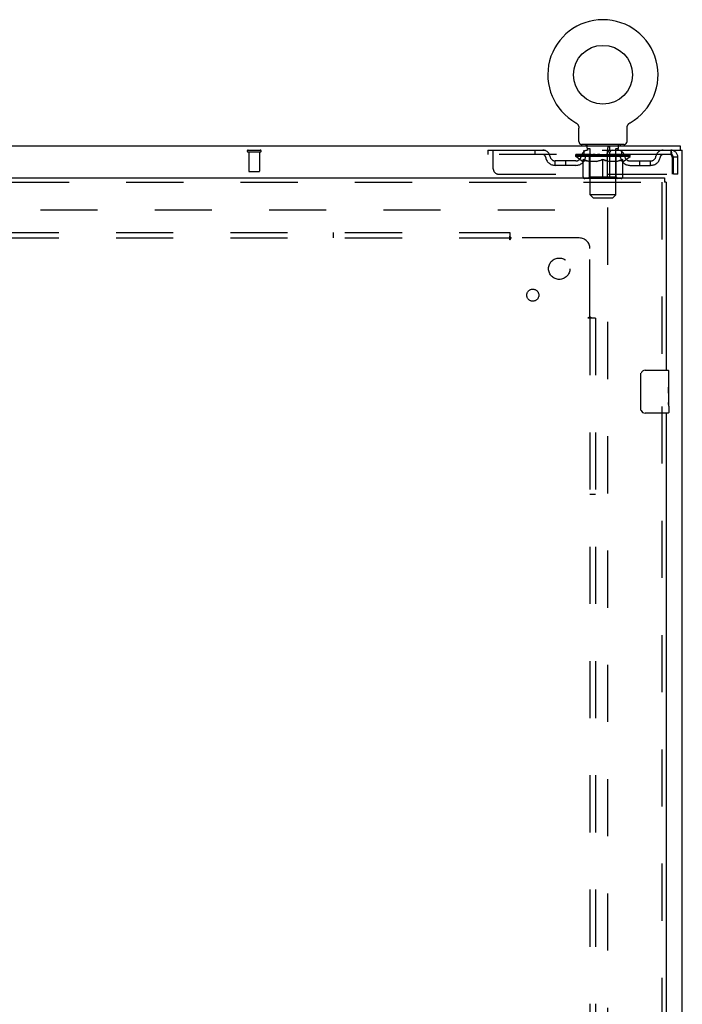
# Model space of a CAD drawing. Header units: inches. Extents: x 0 to 243, y 0 to 157.
# Tile 23 of 30: x 93 to 108, y 100 to 123. Entities that reach past the tile are written whole.
import ezdxf

# ---------------------------------------------------------------- set-up
doc = ezdxf.new("R2010")
doc.units = ezdxf.units.IN
doc.header["$LTSCALE"] = 13.357143
doc.header["$MEASUREMENT"] = 0
doc.linetypes.add('HIDDEN', pattern=[0.2, 0.1, -0.1])
doc.layers.get('0').update_dxf_attribs({"linetype": 'CONTINUOUS'})
for name, color, linetype in [('DEFAULT_2', 8, 'HIDDEN'), ('RIGHTHAND_DOOR_ASSEMBLY', 7, 'CONTINUOUS'), ('SUBPANEL', 7, 'CONTINUOUS')]:
    doc.layers.add(name, color=color, linetype=linetype)

msp = doc.modelspace()

# ---------------------------------------------------------------- linework, layer by layer
at = {"color": 7, "linetype": 'Continuous'}
for p, q in [((105.567, 120.359), (105.567, 120.359)), ((105.567, 120.359), (105.571, 120.357)), ((105.568, 120.359), (105.57, 120.358)), ((105.571, 120.357), (105.576, 120.354)), ((105.576, 120.354), (105.58, 120.351)), ((105.58, 120.351), (105.584, 120.348)), ((105.584, 120.348), (105.588, 120.345)), ((105.588, 120.345), (105.592, 120.341)), ((105.592, 120.342), (105.595, 120.338)), ((105.595, 120.338), (105.599, 120.334)), ((105.599, 120.335), (105.602, 120.331)), ((105.602, 120.331), (105.606, 120.327)), ((105.606, 120.327), (105.609, 120.323)), ((105.609, 120.323), (105.612, 120.319)), ((105.612, 120.319), (105.615, 120.315)), ((105.615, 120.315), (105.618, 120.311)), ((105.618, 120.311), (105.62, 120.306)), ((105.62, 120.306), (105.623, 120.302)), ((105.623, 120.302), (105.625, 120.297)), ((105.625, 120.297), (105.627, 120.293)), ((105.627, 120.293), (105.629, 120.288)), ((105.629, 120.288), (105.631, 120.283)), ((105.631, 120.283), (105.633, 120.278)), ((105.633, 120.278), (105.634, 120.274)), ((105.634, 120.274), (105.636, 120.269)), ((105.636, 120.269), (105.637, 120.264)), ((105.637, 120.264), (105.638, 120.259)), ((105.638, 120.259), (105.638, 120.254)), ((105.638, 120.254), (105.639, 120.249)), ((105.64, 119.92), (105.64, 120.234)), ((106.765, 120.249), (106.766, 120.254)), ((106.765, 120.244), (106.765, 120.249)), ((106.765, 120.239), (106.765, 120.244)), ((106.765, 120.239), (106.765, 120.244)), ((106.765, 120.234), (106.765, 120.239)), ((106.765, 119.92), (106.765, 120.234)), ((106.766, 120.254), (106.767, 120.259)), ((106.767, 120.259), (106.768, 120.264)), ((106.768, 120.264), (106.769, 120.269)), ((106.769, 120.269), (106.77, 120.274)), ((106.77, 120.274), (106.772, 120.278)), ((106.772, 120.278), (106.773, 120.283)), ((106.773, 120.283), (106.775, 120.288)), ((106.775, 120.288), (106.777, 120.293)), ((106.777, 120.293), (106.779, 120.297)), ((106.779, 120.297), (106.782, 120.302)), ((106.782, 120.302), (106.784, 120.306)), ((106.784, 120.306), (106.787, 120.311)), ((106.787, 120.311), (106.79, 120.315)), ((106.789, 120.315), (106.792, 120.319)), ((106.792, 120.319), (106.796, 120.323)), ((106.795, 120.323), (106.799, 120.327)), ((106.799, 120.327), (106.802, 120.331)), ((106.802, 120.331), (106.806, 120.335)), ((106.805, 120.334), (106.809, 120.338)), ((106.809, 120.338), (106.813, 120.342)), ((106.813, 120.341), (106.817, 120.345)), ((106.817, 120.345), (106.821, 120.348)), ((106.821, 120.348), (106.825, 120.351)), ((106.825, 120.351), (106.829, 120.354)), ((106.829, 120.354), (106.833, 120.357)), ((106.829, 120.354), (106.83, 120.355)), ((106.833, 120.357), (106.837, 120.359)), ((106.835, 120.358), (106.836, 120.359)), ((48.108, 119.821), (108.004, 119.821)), ((105.702, 119.851), (105.702, 119.821)), ((106.702, 119.851), (105.702, 119.851)), ((106.306, 119.071), (106.306, 119.706)), ((106.353, 119.821), (106.353, 119.717)), ((106.702, 119.851), (106.702, 119.821)), ((108.004, 119.821), (108.004, 119.717))]:
    msp.add_line(p, q, dxfattribs=at)
at = {"color": 3, "linetype": 'Continuous'}
for p, q in [((106.353, 119.717), (108.056, 119.717)), ((108.056, 47.925), (108.056, 119.717)), ((106.358, 119.654), (106.358, 119.071)), ((106.306, 119.155), (106.358, 119.155))]:
    msp.add_line(p, q, dxfattribs=at)
at = {"color": 7, "linetype": 'Continuous'}
for points in [[(105.639, 120.249), (105.639, 120.244), (105.64, 120.239), (105.64, 120.234)], [(106.306, 119.706), (106.308, 119.709), (106.309, 119.712), (106.31, 119.717), (106.312, 119.722), (106.313, 119.727), (106.314, 119.733), (106.315, 119.739), (106.316, 119.745), (106.318, 119.757)], [(106.318, 119.757), (106.319, 119.763), (106.32, 119.769), (106.321, 119.775), (106.322, 119.781), (106.324, 119.787), (106.325, 119.792), (106.327, 119.797), (106.328, 119.801), (106.33, 119.805), (106.332, 119.808), (106.334, 119.811), (106.337, 119.814), (106.339, 119.817), (106.342, 119.818), (106.345, 119.82), (106.347, 119.82), (106.35, 119.821), (106.353, 119.821)]]:
    msp.add_lwpolyline(points, dxfattribs=at)
at = {"color": 3, "linetype": 'Continuous'}
for points in [[(106.306, 119.655), (106.309, 119.656), (106.311, 119.657), (106.313, 119.658), (106.315, 119.66), (106.318, 119.662), (106.32, 119.665), (106.322, 119.667), (106.324, 119.67), (106.326, 119.672), (106.327, 119.675), (106.329, 119.678), (106.33, 119.681), (106.332, 119.685), (106.333, 119.688), (106.334, 119.691)], [(106.334, 119.691), (106.337, 119.698), (106.338, 119.701), (106.339, 119.704), (106.34, 119.707), (106.341, 119.709), (106.343, 119.711), (106.344, 119.713), (106.346, 119.715), (106.348, 119.716), (106.349, 119.717), (106.351, 119.717), (106.353, 119.717)]]:
    msp.add_lwpolyline(points, dxfattribs=at)
at = {"color": 7, "linetype": 'Continuous'}
msp.add_circle((106.202, 121.479), 0.688, dxfattribs=at)
for centre, radius, start, end in [((106.202, 121.479), 1.288, 299.5053, 240.4947), ((105.709, 119.92), 0.069, 180, 265), ((106.696, 119.92), 0.069, 275, 360)]:
    msp.add_arc(centre, radius, start, end, dxfattribs=at)
at = {"color": 3, "linetype": 'Continuous'}
msp.add_arc((106.421, 119.654), 0.063, 90, 180, dxfattribs=at)
at = {"layer": 'DEFAULT_2', "color": 8, "linetype": 'HIDDEN'}
for p, q in [((105.567, 120.359), (105.567, 120.359)), ((105.574, 120.355), (105.576, 120.354)), ((106.837, 120.359), (106.838, 120.359)), ((97.914, 119.717), (98.198, 119.717)), ((103.515, 119.717), (103.515, 119.613)), ((103.515, 119.717), (106.353, 119.717)), ((103.64, 119.28), (103.64, 119.717)), ((104.615, 119.717), (104.615, 119.613)), ((105.765, 119.613), (105.765, 119.717)), ((105.799, 119.851), (105.799, 119.821)), ((105.837, 119.761), (105.837, 119.841)), ((105.907, 119.751), (105.847, 119.751)), ((105.902, 118.67), (105.902, 119.741)), ((106.557, 119.751), (106.497, 119.751)), ((106.502, 118.67), (106.502, 119.741)), ((106.567, 119.761), (106.567, 119.841)), ((106.605, 119.851), (106.605, 119.821)), ((106.64, 119.613), (106.64, 119.717)), ((107.785, 119.717), (107.785, 119.613)), ((107.788, 119.716), (107.785, 119.717)), ((97.914, 119.674), (98.198, 119.674)), ((97.932, 119.674), (97.932, 119.227)), ((98.18, 119.674), (98.18, 119.227)), ((107.785, 119.613), (103.515, 119.613)), ((105.088, 119.362), (105.088, 119.466)), ((105.571, 119.466), (105.088, 119.466)), ((105.338, 119.362), (105.338, 119.466)), ((105.569, 119.566), (105.569, 119.613)), ((106.835, 119.566), (105.569, 119.566)), ((105.728, 119.455), (105.569, 119.566)), ((105.579, 119.606), (105.579, 119.613)), ((105.587, 119.603), (105.587, 119.606)), ((105.587, 119.603), (106.817, 119.603)), ((105.596, 119.603), (105.596, 119.606)), ((105.597, 119.603), (105.597, 119.606)), ((105.607, 119.606), (105.607, 119.613)), ((105.623, 119.603), (105.623, 119.606)), ((105.625, 119.603), (105.625, 119.606)), ((105.654, 119.606), (105.654, 119.613)), ((105.668, 119.603), (105.668, 119.606)), ((105.671, 119.603), (105.671, 119.606)), ((105.875, 119.606), (105.674, 119.606)), ((105.717, 119.606), (105.717, 119.613)), ((105.718, 119.603), (105.718, 119.606)), ((105.719, 119.603), (105.719, 119.606)), ((105.722, 119.603), (105.722, 119.606)), ((105.728, 119.455), (105.739, 119.455)), ((105.729, 119.603), (105.729, 119.606)), ((105.729, 119.603), (105.729, 119.606)), ((105.733, 119.603), (105.733, 119.606)), ((105.736, 119.603), (105.736, 119.607)), ((105.739, 119.092), (105.739, 119.498)), ((105.741, 119.603), (105.741, 119.606)), ((105.755, 119.603), (105.755, 119.606)), ((105.773, 119.603), (105.773, 119.609)), ((105.773, 119.603), (105.773, 119.606)), ((105.794, 119.603), (105.794, 119.606)), ((105.794, 119.603), (105.794, 119.606)), ((105.795, 119.606), (105.795, 119.613)), ((105.805, 119.603), (105.805, 119.606)), ((105.809, 119.603), (105.809, 119.606)), ((105.818, 119.603), (105.818, 119.606)), ((105.83, 119.603), (105.83, 119.61)), ((105.845, 119.603), (105.845, 119.606)), ((105.848, 119.603), (105.848, 119.606)), ((105.875, 119.603), (105.875, 119.606)), ((105.942, 119.606), (105.88, 119.606)), ((106.061, 119.455), (105.881, 119.455)), ((105.886, 119.606), (105.886, 119.613)), ((105.889, 119.095), (105.889, 119.563)), ((105.892, 119.603), (105.892, 119.606)), ((105.897, 119.603), (105.897, 119.606)), ((105.903, 119.603), (105.903, 119.611)), ((105.907, 119.603), (105.907, 119.606)), ((105.918, 119.603), (105.918, 119.606)), ((105.942, 119.603), (105.942, 119.606)), ((106.017, 119.606), (105.958, 119.606)), ((105.978, 119.603), (105.978, 119.606)), ((105.986, 119.606), (105.986, 119.613)), ((105.989, 119.603), (105.989, 119.606)), ((105.992, 119.603), (105.992, 119.612)), ((105.994, 119.603), (105.994, 119.606)), ((106.002, 119.603), (106.002, 119.606)), ((106.017, 119.603), (106.017, 119.606)), ((106.098, 119.606), (106.043, 119.606)), ((106.056, 119.603), (106.056, 119.606)), ((106.088, 119.606), (106.202, 119.613)), ((106.092, 119.606), (106.092, 119.613)), ((106.093, 119.613), (106.092, 119.613)), ((106.093, 119.606), (106.093, 119.613)), ((106.093, 119.603), (106.093, 119.606)), ((106.097, 119.603), (106.097, 119.607)), ((106.098, 119.603), (106.098, 119.606)), ((106.098, 119.603), (106.098, 119.606)), ((106.181, 119.606), (106.133, 119.606)), ((106.139, 119.603), (106.139, 119.606)), ((106.181, 119.603), (106.181, 119.606)), ((106.2, 119.606), (106.2, 119.606)), ((106.2, 119.603), (106.2, 119.606)), ((106.2, 119.603), (106.2, 119.606)), ((106.202, 119.606), (106.202, 119.613)), ((106.202, 119.055), (106.202, 119.498)), ((106.205, 119.603), (106.205, 119.606)), ((106.205, 119.603), (106.205, 119.606)), ((106.205, 119.606), (106.205, 119.606)), ((106.207, 119.606), (106.271, 119.606)), ((106.223, 119.603), (106.223, 119.606)), ((106.239, 119.606), (106.239, 119.611)), ((106.239, 119.611), (106.317, 119.606)), ((106.26, 119.606), (106.26, 119.61)), ((106.266, 119.603), (106.266, 119.606)), ((106.306, 119.603), (106.306, 119.606)), ((106.307, 119.603), (106.307, 119.606)), ((106.307, 119.606), (106.361, 119.606)), ((106.308, 119.603), (106.308, 119.607)), ((106.312, 119.606), (106.312, 119.613)), ((106.312, 119.606), (106.312, 119.613)), ((106.312, 119.613), (106.312, 119.613)), ((106.312, 119.603), (106.312, 119.606)), ((106.523, 119.455), (106.343, 119.455)), ((106.348, 119.603), (106.348, 119.606)), ((106.387, 119.603), (106.387, 119.606)), ((106.387, 119.606), (106.446, 119.606)), ((106.403, 119.603), (106.403, 119.606)), ((106.41, 119.603), (106.41, 119.606)), ((106.413, 119.603), (106.413, 119.612)), ((106.415, 119.603), (106.415, 119.606)), ((106.419, 119.606), (106.419, 119.613)), ((106.426, 119.603), (106.426, 119.606)), ((106.462, 119.603), (106.462, 119.606)), ((106.462, 119.606), (106.524, 119.606)), ((106.486, 119.603), (106.486, 119.606)), ((106.497, 119.603), (106.497, 119.606)), ((106.501, 119.603), (106.501, 119.611)), ((106.507, 119.603), (106.507, 119.606)), ((106.512, 119.603), (106.512, 119.606)), ((106.515, 119.095), (106.515, 119.563)), ((106.519, 119.606), (106.519, 119.613)), ((106.529, 119.603), (106.529, 119.606)), ((106.529, 119.606), (106.73, 119.606)), ((106.556, 119.603), (106.556, 119.606)), ((106.559, 119.603), (106.559, 119.606)), ((106.575, 119.603), (106.575, 119.61)), ((106.586, 119.603), (106.586, 119.606)), ((106.595, 119.603), (106.595, 119.606)), ((106.6, 119.603), (106.6, 119.606)), ((106.609, 119.606), (106.609, 119.613)), ((106.611, 119.603), (106.611, 119.606)), ((106.611, 119.603), (106.611, 119.606)), ((106.631, 119.603), (106.631, 119.609)), ((106.632, 119.603), (106.632, 119.606)), ((106.65, 119.603), (106.65, 119.606)), ((106.664, 119.603), (106.664, 119.606)), ((106.666, 119.092), (106.666, 119.498)), ((106.666, 119.455), (106.676, 119.455)), ((106.668, 119.603), (106.668, 119.607)), ((106.672, 119.603), (106.672, 119.606)), ((106.675, 119.603), (106.675, 119.606)), ((106.675, 119.603), (106.675, 119.606)), ((106.676, 119.455), (106.835, 119.566)), ((106.682, 119.603), (106.682, 119.606)), ((106.685, 119.603), (106.685, 119.606)), ((106.686, 119.603), (106.686, 119.606)), ((106.687, 119.606), (106.687, 119.613)), ((106.733, 119.603), (106.733, 119.606)), ((106.736, 119.603), (106.736, 119.606)), ((106.751, 119.606), (106.751, 119.613)), ((106.779, 119.603), (106.779, 119.606)), ((106.781, 119.603), (106.781, 119.606)), ((106.797, 119.606), (106.797, 119.613)), ((106.807, 119.603), (106.807, 119.606)), ((106.808, 119.603), (106.808, 119.606)), ((106.817, 119.603), (106.817, 119.606)), ((106.826, 119.606), (106.826, 119.613)), ((106.834, 119.466), (107.317, 119.466)), ((106.835, 119.566), (106.835, 119.613)), ((107.067, 119.362), (107.067, 119.466)), ((107.317, 119.362), (107.317, 119.466)), ((107.818, 119.55), (107.818, 119.155)), ((107.848, 119.155), (107.848, 119.55)), ((107.952, 119.55), (107.848, 119.55)), ((107.952, 119.155), (107.952, 119.55)), ((97.942, 119.217), (98.17, 119.217)), ((105.571, 119.362), (105.088, 119.362)), ((106.834, 119.362), (107.317, 119.362)), ((103.765, 119.155), (106.306, 119.155)), ((106.629, 119.055), (105.776, 119.055)), ((105.889, 119.095), (105.85, 119.055)), ((105.889, 119.095), (106.515, 119.095)), ((106.358, 119.155), (107.818, 119.155)), ((106.515, 119.095), (106.555, 119.055)), ((107.952, 119.155), (107.848, 119.155)), ((106.502, 118.67), (105.902, 118.67)), ((105.971, 118.601), (105.902, 118.67)), ((105.971, 118.601), (106.433, 118.601)), ((106.433, 118.601), (106.502, 118.67)), ((79.702, 118.321), (106.306, 118.321)), ((106.306, 118.373), (106.306, 49.269))]:
    msp.add_line(p, q, dxfattribs=at)
for points in [[(107.788, 119.716), (107.79, 119.713), (107.792, 119.708), (107.795, 119.7), (107.797, 119.691), (107.799, 119.681), (107.802, 119.668), (107.804, 119.654), (107.806, 119.639), (107.809, 119.622), (107.811, 119.605), (107.814, 119.587), (107.816, 119.569), (107.818, 119.55)], [(105.739, 119.498), (105.765, 119.488), (105.79, 119.479), (105.815, 119.471), (105.84, 119.465), (105.864, 119.459), (105.889, 119.455)], [(105.881, 119.455), (105.858, 119.459), (105.834, 119.465), (105.811, 119.472), (105.787, 119.479), (105.763, 119.488), (105.739, 119.497)], [(106.051, 119.455), (106.076, 119.459), (106.101, 119.465), (106.126, 119.472), (106.151, 119.48), (106.176, 119.489), (106.202, 119.498)], [(106.202, 119.497), (106.178, 119.487), (106.154, 119.479), (106.13, 119.471), (106.107, 119.465), (106.084, 119.459), (106.061, 119.455)], [(106.202, 119.498), (106.228, 119.488), (106.254, 119.479), (106.279, 119.472), (106.304, 119.465)], [(106.343, 119.455), (106.32, 119.459), (106.297, 119.465), (106.274, 119.472), (106.25, 119.479), (106.226, 119.487), (106.202, 119.497)], [(106.304, 119.465), (106.329, 119.459), (106.353, 119.455)], [(106.516, 119.455), (106.54, 119.459), (106.565, 119.465), (106.59, 119.472), (106.615, 119.479), (106.64, 119.488), (106.666, 119.498)], [(106.666, 119.497), (106.641, 119.488), (106.617, 119.479), (106.593, 119.472), (106.57, 119.465), (106.547, 119.459), (106.523, 119.455)], [(107.79, 119.611), (107.788, 119.613), (107.785, 119.613)], [(107.79, 119.611), (107.792, 119.609), (107.795, 119.607), (107.797, 119.603), (107.799, 119.599), (107.802, 119.595), (107.804, 119.589), (107.806, 119.584), (107.809, 119.577), (107.811, 119.571), (107.814, 119.564), (107.816, 119.557), (107.818, 119.55)]]:
    msp.add_lwpolyline(points, dxfattribs=at)
for centre, radius, start, end in [((97.914, 119.696), 0.0215, 90, 270), ((98.198, 119.696), 0.0215, 270, 90), ((104.799, 119.55), 0.167, 8.0716, 90), ((105.86, 119.55), 0.167, 90, 171.9284), ((105.709, 119.92), 0.069, 265, 270), ((105.827, 119.841), 0.01, 0, 90), ((105.847, 119.761), 0.01, 180, 270), ((105.892, 119.741), 0.01, 0, 90), ((106.512, 119.741), 0.01, 90, 180), ((106.545, 119.55), 0.167, 8.0716, 90), ((106.557, 119.761), 0.01, 270, 360), ((106.577, 119.841), 0.01, 90, 180), ((106.696, 119.92), 0.069, 270, 275), ((107.606, 119.55), 0.167, 90, 171.9284), ((107.785, 119.55), 0.167, 0, 90), ((104.799, 119.551), 0.0625, 7.9863, 90), ((105.088, 119.591), 0.229, 187.9863, 270), ((105.088, 119.591), 0.125, 188.0716, 270), ((105.571, 119.591), 0.125, 270, 351.9284), ((105.571, 119.591), 0.229, 270, 352.0137), ((105.859, 119.551), 0.0625, 90, 172.0137), ((105.85, 119.563), 0.0398, 0, 90), ((106.555, 119.563), 0.0398, 90, 180), ((106.545, 119.551), 0.0625, 7.9863, 90), ((106.834, 119.591), 0.229, 187.9863, 270), ((106.834, 119.591), 0.125, 188.0716, 270), ((107.317, 119.591), 0.125, 270, 351.9284), ((107.317, 119.591), 0.229, 270, 352.0137), ((107.605, 119.551), 0.0625, 90, 172.0137), ((107.785, 119.55), 0.063, 0, 90), ((97.942, 119.227), 0.01, 180, 270), ((98.17, 119.227), 0.01, 270, 360), ((103.765, 119.28), 0.125, 180, 270), ((105.776, 119.092), 0.0371, 180, 270), ((106.629, 119.092), 0.0371, 270, 360)]:
    msp.add_arc(centre, radius, start, end, dxfattribs=at)
for centre, major_axis, ratio, start_param, end_param in [((106.202, 119.613), (0.633, 0.007), 0.05963, 2.96643, 3.140963), ((105.549, 119.601), (0.198, 0), 0.060556, 0.430652, 1.470503), ((106.202, 119.613), (0.633, 0), 0.060556, -3.141593, -2.96706), ((105.549, 119.594), (0.198, 0.002), 0.05963, 1.376596, 1.469874), ((106.202, 119.613), (0.633, 0.013), 0.05688, 2.791345, 2.965878), ((105.525, 119.601), (0.198, 0.002), 0.05963, 0.25549, 1.295341), ((105.593, 119.601), (0.198, -0.002), 0.05963, 0.605815, 1.645666), ((106.202, 119.613), (0.633, -0.007), 0.05963, -2.96643, -2.791898), ((105.593, 119.594), (0.198, 0), 0.060556, 1.551758, 1.645036), ((105.525, 119.594), (0.198, 0.004), 0.05688, 1.20151, 1.294789), ((105.594, 119.597), (0.164, 0.002), 0.05963, 1.065228, 1.614276), ((105.575, 119.597), (0.164, 0.003), 0.05688, 0.890143, 1.43919), ((105.633, 119.597), (0.164, 0), 0.060556, 1.240391, 1.789438), ((106.202, 119.613), (0.633, 0.019), 0.052395, 2.616403, 2.790936), ((105.521, 119.601), (0.198, 0.004), 0.05688, 0.080405, 1.120256), ((105.656, 119.601), (0.198, -0.004), 0.05688, 0.7809, 1.820751), ((106.202, 119.613), (0.633, -0.013), 0.05688, -2.791345, -2.616812), ((105.656, 119.594), (0.198, -0.002), 0.05963, 1.72692, 1.820198), ((105.521, 119.594), (0.198, 0.006), 0.052395, 1.026568, 1.119847), ((105.574, 119.597), (0.164, 0.005), 0.052395, 0.715201, 1.264248), ((105.688, 119.597), (0.164, -0.002), 0.05963, 1.415553, 1.9646), ((106.202, 119.613), (0.633, 0.025), 0.046319, 2.441654, 2.616187), ((105.735, 119.601), (0.198, -0.006), 0.052395, 0.955842, 1.995693), ((105.538, 119.601), (0.198, 0.006), 0.052395, -0.094537, 0.945314), ((106.202, 119.613), (0.633, -0.019), 0.052395, -2.616403, -2.44187), ((105.735, 119.594), (0.198, -0.004), 0.05688, 1.902006, 1.995284), ((105.538, 119.594), (0.198, 0.008), 0.046319, 0.851819, 0.945098), ((105.592, 119.597), (0.164, 0.006), 0.046319, 0.540452, 1.089499), ((105.759, 119.597), (0.164, -0.003), 0.05688, 1.590638, 2.139686), ((106.202, 119.613), (0.633, 0.029), 0.038841, 2.267123, 2.441656), ((105.829, 119.601), (0.198, -0.008), 0.046319, 1.130591, 2.170442), ((105.575, 119.601), (0.198, 0.008), 0.046319, -0.269286, 0.770565), ((106.202, 119.613), (0.633, -0.025), 0.046319, -2.441654, -2.267121), ((105.829, 119.594), (0.198, -0.006), 0.052395, 2.076947, 2.170226), ((105.575, 119.594), (0.198, 0.009), 0.038841, 0.677289, 0.770567), ((105.629, 119.597), (0.164, 0.008), 0.038841, 0.365921, 0.914969), ((105.844, 119.597), (0.164, -0.005), 0.052395, 1.76558, 2.314627), ((106.202, 119.613), (0.633, 0.033), 0.030195, 2.09281, 2.267343), ((105.933, 119.601), (0.198, -0.009), 0.038841, 1.305122, 2.344973), ((105.631, 119.601), (0.198, 0.009), 0.038841, -0.443817, 0.596034), ((106.202, 119.613), (0.633, -0.029), 0.038841, -2.267123, -2.092591), ((105.933, 119.594), (0.198, -0.008), 0.046319, 2.251696, 2.344975), ((105.631, 119.594), (0.198, 0.01), 0.030195, 0.502975, 0.596254), ((105.684, 119.597), (0.164, 0.009), 0.030195, 0.191608, 0.740655), ((105.939, 119.597), (0.164, -0.006), 0.046319, 1.940329, 2.489376), ((105.705, 119.601), (0.198, 0.01), 0.030195, -0.61813, 0.421721), ((106.202, 119.613), (0.633, 0.036), 0.020645, 1.918687, 2.09322), ((106.046, 119.601), (0.198, -0.01), 0.030195, 1.479435, 2.519286), ((106.202, 119.613), (0.633, -0.033), 0.030195, -2.09281, -1.918277), ((106.046, 119.594), (0.198, -0.009), 0.038841, 2.426227, 2.519505), ((105.705, 119.594), (0.198, 0.011), 0.020645, 0.328852, 0.422131), ((105.754, 119.597), (0.164, 0.009), 0.020645, 0.017485, 0.566532), ((106.043, 119.597), (0.164, -0.008), 0.038841, 2.11486, 2.663907), ((105.794, 119.601), (0.198, 0.011), 0.020645, -0.792253, 0.247598), ((106.202, 119.613), (0.633, 0.038), 0.010478, 1.744704, 1.919237), ((106.164, 119.601), (0.198, -0.011), 0.020645, 1.653558, 2.693409), ((106.202, 119.613), (0.633, -0.036), 0.020645, -1.918687, -1.744154), ((106.164, 119.594), (0.198, -0.01), 0.030195, 2.60054, 2.693819), ((105.794, 119.594), (0.198, 0.012), 0.010478, 0.154869, 0.248148), ((105.838, 119.597), (0.164, 0.01), 0.010478, 6.126688, 6.675735), ((106.151, 119.597), (0.164, -0.009), 0.030195, 2.289173, 2.83822), ((105.895, 119.601), (0.198, 0.012), 0.010478, -0.966236, -0.000846), ((106.283, 119.601), (0.198, -0.012), 0.010478, 1.827541, 2.867392), ((106.202, 119.613), (0.633, -0.038), 0.010478, -1.744704, -1.563007), ((106.283, 119.594), (0.198, -0.011), 0.020645, 2.774664, 2.867942), ((106.261, 119.597), (0.164, -0.009), 0.020645, 2.463296, 3.012344), ((106.121, 119.601), (0.198, 0.012), 0.010478, 0.274201, 1.314052), ((106.035, 119.597), (0.164, 0.01), 0.010478, -0.000483, 0.504314), ((106.005, 119.594), (0.198, 0.012), 0.010478, 0.099668, 0.192946), ((106.202, 119.613), (0.633, 0.038), 0.010478, -1.571421, -1.396888), ((106.369, 119.597), (0.164, -0.01), 0.010478, 2.637279, 3.14189), ((106.399, 119.594), (0.198, -0.012), 0.010478, 2.74231, 2.948646), ((106.24, 119.601), (0.198, 0.011), 0.020645, 0.448184, 1.488034), ((106.143, 119.597), (0.164, 0.009), 0.020645, 0.129249, 0.678296), ((106.121, 119.594), (0.198, 0.011), 0.020645, 0.273651, 0.366929), ((106.202, 119.613), (0.633, 0.036), 0.020645, -1.397439, -1.222906), ((106.51, 119.601), (0.198, -0.012), 0.010478, -3.140747, -2.175357), ((106.202, 119.613), (0.633, -0.038), 0.010478, 1.222355, 1.396888), ((106.358, 119.601), (0.198, 0.01), 0.030195, 0.622307, 1.662158), ((106.253, 119.597), (0.164, 0.009), 0.030195, 0.303372, 0.852419), ((106.567, 119.597), (0.164, -0.01), 0.010478, 2.749043, 3.29809), ((106.611, 119.601), (0.198, -0.011), 0.020645, 2.893995, 3.933846), ((106.24, 119.594), (0.198, 0.01), 0.030195, 0.447774, 0.541052), ((106.611, 119.594), (0.198, -0.012), 0.010478, 2.893445, 2.986723), ((106.202, 119.613), (0.633, 0.033), 0.030195, -1.223315, -1.048783), ((106.202, 119.613), (0.633, -0.036), 0.020645, 1.048373, 1.222906), ((106.471, 119.601), (0.198, 0.009), 0.038841, 0.79662, 1.836471), ((106.362, 119.597), (0.164, 0.008), 0.038841, 0.477686, 1.026733), ((106.651, 119.597), (0.164, -0.009), 0.020645, 2.57506, 3.124108), ((106.7, 119.601), (0.198, -0.01), 0.030195, 2.719872, 3.759723), ((106.576, 119.601), (0.198, 0.008), 0.046319, 0.971151, 2.011002), ((106.358, 119.594), (0.198, 0.009), 0.038841, 0.622087, 0.715366), ((106.7, 119.594), (0.198, -0.011), 0.020645, 2.719462, 2.812741), ((106.202, 119.613), (0.633, 0.029), 0.038841, -1.049002, -0.874469), ((106.202, 119.613), (0.633, -0.033), 0.030195, 0.87425, 1.048783), ((106.465, 119.597), (0.164, 0.006), 0.046319, 0.652216, 1.201263), ((106.669, 119.601), (0.198, 0.006), 0.052395, 1.1459, 2.185751), ((106.721, 119.597), (0.164, -0.009), 0.030195, 2.400937, 2.949985), ((106.773, 119.601), (0.198, -0.009), 0.038841, 2.545558, 3.585409), ((106.561, 119.597), (0.164, 0.005), 0.052395, 0.826965, 1.376012), ((106.471, 119.594), (0.198, 0.008), 0.046319, 0.796618, 0.889896), ((106.773, 119.594), (0.198, -0.01), 0.030195, 2.545339, 2.638617), ((106.749, 119.601), (0.198, 0.004), 0.05688, 1.320842, 2.360692), ((106.202, 119.613), (0.633, 0.025), 0.046319, -0.874471, -0.699939), ((106.202, 119.613), (0.633, -0.029), 0.038841, 0.699936, 0.874469), ((106.829, 119.601), (0.198, -0.008), 0.046319, 2.371028, 3.410879), ((106.775, 119.597), (0.164, -0.008), 0.038841, 2.226624, 2.775671), ((106.811, 119.601), (0.198, 0.002), 0.05963, 1.495927, 2.535778), ((106.645, 119.597), (0.164, 0.003), 0.05688, 1.001907, 1.550954), ((106.866, 119.601), (0.198, -0.006), 0.052395, 2.196279, 3.23613), ((106.812, 119.597), (0.164, -0.006), 0.046319, 2.052093, 2.601141), ((106.576, 119.594), (0.198, 0.006), 0.052395, 0.971367, 1.064645), ((106.855, 119.601), (0.198, 0), 0.060556, 1.671089, 2.71094), ((106.829, 119.594), (0.198, -0.009), 0.038841, 2.371026, 2.464304), ((106.883, 119.601), (0.198, -0.004), 0.05688, 2.021337, 3.061188), ((106.202, 119.613), (0.633, 0.019), 0.052395, -0.699723, -0.52519), ((106.202, 119.613), (0.633, -0.025), 0.046319, 0.525406, 0.699939), ((106.88, 119.601), (0.198, -0.002), 0.05963, 1.846251, 2.886102), ((106.716, 119.597), (0.164, 0.002), 0.05963, 1.176993, 1.72604), ((106.83, 119.597), (0.164, -0.005), 0.052395, 1.877344, 2.426392), ((106.772, 119.597), (0.164, 0), 0.060556, 1.352155, 1.901202), ((106.83, 119.597), (0.164, -0.003), 0.05688, 1.702402, 2.25145), ((106.81, 119.597), (0.164, -0.002), 0.05963, 1.527317, 2.076364), ((106.669, 119.594), (0.198, 0.004), 0.05688, 1.146309, 1.239587), ((106.866, 119.594), (0.198, -0.008), 0.046319, 2.196495, 2.289773), ((106.202, 119.613), (0.633, 0.013), 0.05688, -0.524781, -0.350248), ((106.202, 119.613), (0.633, -0.019), 0.052395, 0.350657, 0.52519), ((106.749, 119.594), (0.198, 0.002), 0.05963, 1.321394, 1.414673), ((106.883, 119.594), (0.198, -0.006), 0.052395, 2.021746, 2.115024), ((106.202, 119.613), (0.633, 0.007), 0.05963, -0.349695, -0.175162), ((106.202, 119.613), (0.633, -0.013), 0.05688, 0.175715, 0.350248), ((106.811, 119.594), (0.198, 0), 0.060556, 1.496556, 1.589835), ((106.88, 119.594), (0.198, -0.004), 0.05688, 1.846804, 1.940083), ((106.855, 119.594), (0.198, -0.002), 0.05963, 1.671719, 1.764997), ((106.202, 119.613), (0.633, 0), 0.060556, -0.174533, 0), ((106.202, 119.613), (0.633, -0.007), 0.05963, 0.000629, 0.175162)]:
    msp.add_ellipse(centre, major_axis=major_axis, ratio=ratio, start_param=start_param, end_param=end_param, dxfattribs=at)
at = {"layer": 'RIGHTHAND_DOOR_ASSEMBLY', "color": 3, "linetype": 'Continuous'}
for p, q in [((79.036, 119.071), (107.639, 119.071)), ((107.681, 118.967), (107.681, 114.571)), ((107.681, 113.571), (107.681, 84.321))]:
    msp.add_line(p, q, dxfattribs=at)
at = {"layer": 'RIGHTHAND_DOOR_ASSEMBLY', "color": 7, "linetype": 'Continuous'}
for p, q in [((107.639, 119.071), (107.639, 118.967)), ((107.681, 118.967), (107.639, 118.967)), ((107.086, 113.671), (107.086, 114.471)), ((107.186, 114.571), (107.726, 114.571)), ((107.734, 114.417), (107.734, 114.186)), ((107.741, 114.417), (107.734, 114.417)), ((107.741, 113.992), (107.741, 114.556)), ((107.741, 114.249), (107.734, 114.249)), ((107.741, 114.186), (107.734, 114.186)), ((107.734, 113.956), (107.734, 113.82)), ((107.741, 113.956), (107.734, 113.956)), ((107.741, 114.15), (107.735, 114.15)), ((107.74, 114.019), (107.741, 114.019)), ((107.741, 113.733), (107.741, 113.989)), ((107.736, 113.788), (107.741, 113.788)), ((107.741, 113.732), (107.741, 113.586)), ((107.726, 113.571), (107.186, 113.571))]:
    msp.add_line(p, q, dxfattribs=at)
at = {"layer": 'RIGHTHAND_DOOR_ASSEMBLY', "color": 8, "linetype": 'HIDDEN'}
for p, q in [((79.036, 118.967), (107.639, 118.967)), ((107.577, 118.967), (107.577, 114.416)), ((107.577, 113.726), (107.577, 84.166))]:
    msp.add_line(p, q, dxfattribs=at)
at = {"layer": 'RIGHTHAND_DOOR_ASSEMBLY', "color": 7, "linetype": 'Continuous'}
for points in [[(107.086, 114.471), (107.087, 114.477), (107.087, 114.484), (107.088, 114.49), (107.089, 114.496), (107.091, 114.502), (107.093, 114.507)], [(107.74, 114.017), (107.737, 114.05), (107.736, 114.062), (107.735, 114.075), (107.735, 114.087), (107.734, 114.1), (107.734, 114.113), (107.734, 114.126), (107.735, 114.139), (107.735, 114.151), (107.736, 114.163), (107.737, 114.175)], [(107.741, 113.989), (107.741, 113.998), (107.741, 114.007), (107.74, 114.017)], [(107.736, 113.783), (107.735, 113.792), (107.735, 113.801), (107.734, 113.81), (107.734, 113.82)], [(107.738, 113.759), (107.738, 113.766), (107.737, 113.774), (107.736, 113.783)], [(107.741, 113.732), (107.741, 113.735), (107.741, 113.74), (107.74, 113.745), (107.738, 113.759)], [(107.093, 113.635), (107.091, 113.641), (107.089, 113.646), (107.088, 113.652), (107.087, 113.659), (107.087, 113.665), (107.086, 113.671)]]:
    msp.add_lwpolyline(points, dxfattribs=at)
for centre, radius, start, end in [((107.186, 114.471), 0.1, 90, 158.7946), ((107.726, 114.556), 0.015, 0, 90), ((107.186, 113.671), 0.1, 201.1999, 270), ((107.726, 113.586), 0.015, 270, 360)]:
    msp.add_arc(centre, radius, start, end, dxfattribs=at)
msp.add_ellipse((107.478, 114.155), major_axis=(0.263, 0), ratio=0.432808, start_param=0, end_param=0.179988, dxfattribs=at)
at = {"layer": 'SUBPANEL', "color": 8, "linetype": 'HIDDEN'}
for p, q in [((52.087, 117.79), (104.025, 117.79)), ((52.087, 117.665), (104.025, 117.665)), ((99.9, 117.79), (99.9, 117.665)), ((104.025, 117.79), (104.025, 117.703)), ((104.025, 117.624), (104.025, 117.703)), ((105.65, 117.665), (104.06, 117.665)), ((105.9, 115.825), (105.9, 117.415)), ((105.939, 115.79), (105.859, 115.79)), ((105.9, 115.79), (105.9, 51.852)), ((105.919, 115.807), (105.912, 115.813)), ((106.025, 115.79), (105.939, 115.79)), ((106.025, 115.79), (106.025, 51.852)), ((106.025, 111.665), (105.9, 111.665))]:
    msp.add_line(p, q, dxfattribs=at)
for points in [[(104.025, 117.703), (104.027, 117.701), (104.028, 117.699), (104.03, 117.697), (104.031, 117.695), (104.033, 117.693), (104.034, 117.691), (104.036, 117.69), (104.037, 117.688), (104.039, 117.687), (104.04, 117.685), (104.042, 117.683)], [(104.025, 117.624), (104.027, 117.625), (104.028, 117.625), (104.03, 117.626), (104.032, 117.627), (104.033, 117.628), (104.035, 117.629), (104.036, 117.631), (104.038, 117.632), (104.039, 117.634), (104.041, 117.636), (104.042, 117.637), (104.043, 117.639), (104.045, 117.641), (104.046, 117.643), (104.047, 117.645), (104.05, 117.65)], [(104.042, 117.683), (104.048, 117.677), (104.05, 117.675), (104.052, 117.673), (104.054, 117.671), (104.056, 117.67), (104.057, 117.668), (104.059, 117.666), (104.06, 117.665)], [(104.05, 117.65), (104.052, 117.652), (104.053, 117.655), (104.054, 117.657), (104.056, 117.659), (104.057, 117.661), (104.059, 117.663), (104.06, 117.665)], [(105.859, 115.79), (105.86, 115.792), (105.861, 115.793), (105.861, 115.795), (105.862, 115.797), (105.863, 115.798), (105.865, 115.8), (105.866, 115.801), (105.867, 115.803), (105.869, 115.804), (105.871, 115.806), (105.873, 115.807), (105.874, 115.808), (105.876, 115.81), (105.878, 115.811), (105.881, 115.812)], [(105.881, 115.812), (105.885, 115.815), (105.888, 115.816), (105.89, 115.818), (105.892, 115.819), (105.894, 115.821), (105.896, 115.822), (105.898, 115.824), (105.9, 115.825)], [(105.912, 115.813), (105.91, 115.815), (105.909, 115.817), (105.907, 115.819), (105.905, 115.821), (105.903, 115.822), (105.901, 115.824), (105.9, 115.825)], [(105.939, 115.79), (105.936, 115.791), (105.934, 115.793), (105.932, 115.795), (105.93, 115.796), (105.928, 115.798), (105.927, 115.799), (105.925, 115.801), (105.923, 115.802), (105.922, 115.804), (105.92, 115.805), (105.919, 115.807)]]:
    msp.add_lwpolyline(points, dxfattribs=at)
for centre, radius in [((105.181, 116.946), 0.25), ((104.563, 116.327), 0.141)]:
    msp.add_circle(centre, radius, dxfattribs=at)
msp.add_arc((105.65, 117.415), 0.25, 0, 90, dxfattribs=at)

doc.saveas('drawing.dxf')
